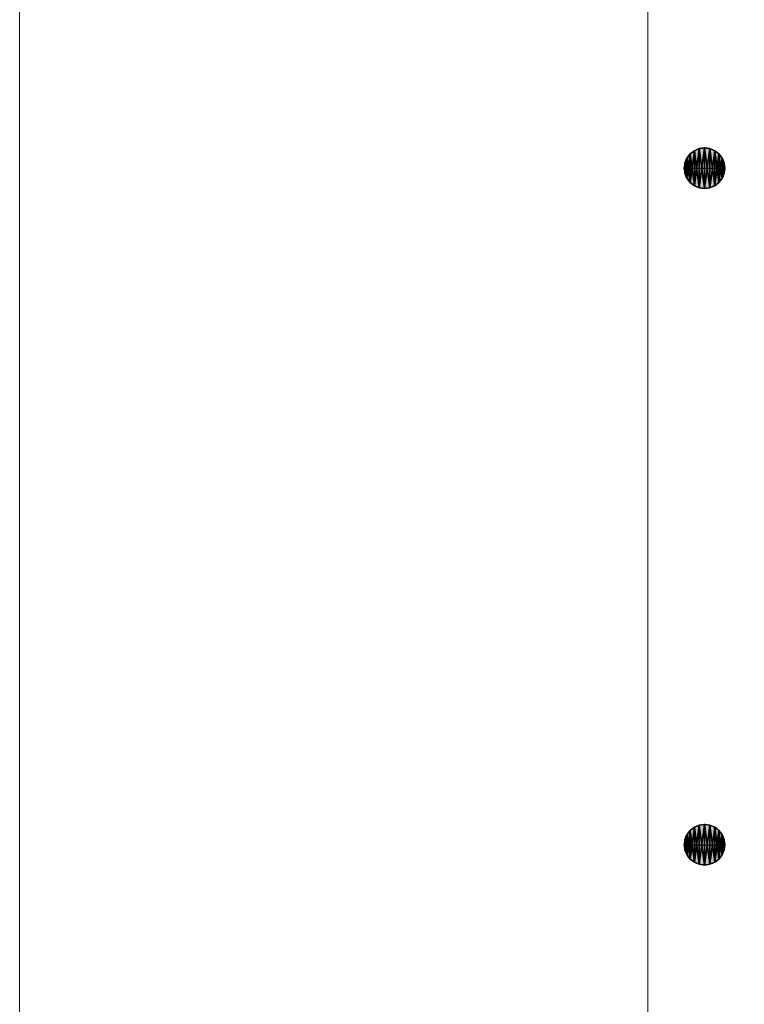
# Model space of a CAD drawing. Header units: inches. Extents: x 15 to 546804, y -66 to 267312.
# Tile 256 of 256: x 393180 to 400892, y 141160 to 151636. Entities that reach past the tile are written whole.
import ezdxf

# ---------------------------------------------------------------- set-up
doc = ezdxf.new("R2010")
doc.units = ezdxf.units.IN
doc.header["$MEASUREMENT"] = 0
doc.layers.add('inbraakbeveiliging', color=5, linetype='Continuous')

msp = doc.modelspace()

# ---------------------------------------------------------------- hatches: boundary and pattern name
at = {"lineweight": 20}
h = msp.add_hatch(color=7, dxfattribs=at)
h.dxf.hatch_style = 1
h.paths.add_polyline_path([(400469, 150271), (400469, 150056), (400685, 150056, 0.414214)])
h.paths.add_polyline_path([(400469, 150271, 0.414214), (400254, 150056), (400469, 150056)])
h.paths.add_polyline_path([(400469, 150056), (400254, 150056, 0.414214), (400469, 149840)])
h.paths.add_polyline_path([(400685, 150056), (400469, 150056), (400469, 149840, 0.414214)])
h = msp.add_hatch(color=7, dxfattribs=at)
h.dxf.hatch_style = 1
h.paths.add_polyline_path([(400469, 143073), (400469, 142858), (400685, 142858, 0.414214)])
h.paths.add_polyline_path([(400469, 143073, 0.414214), (400254, 142858), (400469, 142858)])
h.paths.add_polyline_path([(400469, 142858), (400254, 142858, 0.414214), (400469, 142642)])
h.paths.add_polyline_path([(400685, 142858), (400469, 142858), (400469, 142642, 0.414214)])

# ---------------------------------------------------------------- linework, layer by layer
at = {"color": 7, "lineweight": 20}
for p, q in [((399867, 106256), (399867, 157856)), ((399867, 106256, 300), (399867, 157856, 300)), ((399867, 138219, 7500), (399867, 157856, 7500)), ((399867, 138033), (399867, 157856)), ((399867, 151141, 4476), (399867, 155841, 4476)), ((399867, 155841, 6046), (399867, 151141, 6046))]:
    msp.add_line(p, q, dxfattribs=at)
at = {"color": 7}
for p, q in [((400361, 150242, 0), (400361, 150242, 7000)), ((400413, 150264, 0), (400413, 150264, 7000)), ((400469, 150279, 0), (400469, 150271, 0)), ((400469, 150271, 0), (400469, 150271, 7000)), ((400469, 150271, 0), (400469, 149840, 0)), ((400525, 150264, 0), (400525, 150264, 7000)), ((400577, 150242, 0), (400577, 150242, 7000)), ((400283, 150163, 0), (400283, 150163, 7000)), ((400317, 150208, 0), (400317, 150208, 7000)), ((400621, 150208, 0), (400621, 150208, 7000)), ((400656, 150163, 0), (400656, 150163, 7000)), ((400246, 150056, 0), (400254, 150056, 0)), ((400254, 150056, 0), (400254, 150056, 7000)), ((400254, 150056, 0), (400685, 150056, 0)), ((400261, 150111, 0), (400261, 150111, 7000)), ((400677, 150111, 0), (400677, 150111, 7000)), ((400685, 150056, 0), (400685, 150056, 7000)), ((400261, 150000, 0), (400261, 150000, 7000)), ((400283, 149948, 0), (400283, 149948, 7000)), ((400656, 149948, 0), (400656, 149948, 7000)), ((400677, 150000, 0), (400677, 150000, 7000)), ((400317, 149903, 0), (400317, 149903, 7000)), ((400361, 149869, 0), (400361, 149869, 7000)), ((400413, 149848, 0), (400413, 149848, 7000)), ((400469, 149840, 0), (400469, 149840, 7000)), ((400525, 149848, 0), (400525, 149848, 7000)), ((400577, 149869, 0), (400577, 149869, 7000)), ((400621, 149903, 0), (400621, 149903, 7000)), ((400317, 143010, 0), (400317, 143010, 7000)), ((400361, 143044, 0), (400361, 143044, 7000)), ((400413, 143066, 0), (400413, 143066, 7000)), ((400469, 143081, 0), (400469, 143073, 0)), ((400469, 143073, 0), (400469, 143073, 7000)), ((400469, 143073, 0), (400469, 142642, 0)), ((400525, 143066, 0), (400525, 143066, 7000)), ((400577, 143044, 0), (400577, 143044, 7000)), ((400621, 143010, 0), (400621, 143010, 7000)), ((400261, 142913, 0), (400261, 142913, 7000)), ((400283, 142965, 0), (400283, 142965, 7000)), ((400656, 142965, 0), (400656, 142965, 7000)), ((400677, 142913, 0), (400677, 142913, 7000)), ((400246, 142858, 0), (400254, 142858, 0)), ((400254, 142858, 0), (400254, 142858, 7000)), ((400254, 142858, 0), (400685, 142858, 0)), ((400261, 142802, 0), (400261, 142802, 7000)), ((400677, 142802, 0), (400677, 142802, 7000)), ((400685, 142858, 0), (400685, 142858, 7000)), ((400283, 142750, 0), (400283, 142750, 7000)), ((400317, 142705, 0), (400317, 142705, 7000)), ((400621, 142705, 0), (400621, 142705, 7000)), ((400656, 142750, 0), (400656, 142750, 7000)), ((400361, 142671, 0), (400361, 142671, 7000)), ((400413, 142650, 0), (400413, 142650, 7000)), ((400469, 142642, 0), (400469, 142642, 7000)), ((400525, 142650, 0), (400525, 142650, 7000)), ((400577, 142671, 0), (400577, 142671, 7000))]:
    msp.add_line(p, q, dxfattribs=at)
for centre in [(400469, 150056, 7000), (400469, 150056, 0), (400469, 142858, 7000), (400469, 142858, 0)]:
    msp.add_circle(centre, 215, dxfattribs=at)
at = {"color": 7, "lineweight": 20}
for points, invisible_edges in [([(399867, 106256, 300), (401067, 107456, 300), (399867, 157856, 300)], 3), ([(399867, 157856, 300), (399867, 106256), (399867, 106256, 300)], 1), ([(399867, 106256), (399867, 157856, 300), (399867, 157856)], 1), ([(399867, 157856), (401067, 156656), (399867, 106256)], 3)]:
    msp.add_3dface(points, dxfattribs=dict(at, invisible_edges=invisible_edges))
at = {"layer": 'inbraakbeveiliging', "color": 7, "linetype": 'Continuous', "lineweight": 20}
msp.add_lwpolyline([(393180, 162531), (393180, 81272)], dxfattribs=at)

# ---------------------------------------------------------------- meshes
at = {"color": 7}
mesh = msp.add_polyface(dxfattribs=at)
corners = [(400261, 150000, 7000), (400261, 150111, 7000), (400254, 150056, 7000), (400283, 149948, 7000), (400283, 150163, 7000), (400317, 149903, 7000), (400317, 150208, 7000), (400361, 149869, 7000), (400361, 150242, 7000), (400413, 149848, 7000), (400413, 150264, 7000), (400469, 149840, 7000), (400469, 150271, 7000), (400525, 149848, 7000), (400525, 150264, 7000), (400577, 149869, 7000), (400577, 150242, 7000), (400621, 149903, 7000), (400621, 150208, 7000), (400656, 149948, 7000), (400656, 150163, 7000), (400677, 150000, 7000), (400677, 150111, 7000), (400685, 150056, 7000)]
mesh.append_faces([[corners[k] for k in face] for face in [(0, 1, 2), (22, 21, 23)]], dxfattribs={"vtx0": -1, "color": 7})
mesh.append_faces([[corners[k] for k in face] for face in [(1, 3, 4), (4, 5, 6), (6, 7, 8), (8, 9, 10), (10, 11, 12), (12, 13, 14), (14, 15, 16), (16, 17, 18), (18, 19, 20), (20, 21, 22)]], dxfattribs={"vtx0": -1, "vtx1": -1, "color": 7})
mesh.append_faces([[corners[k] for k in face] for face in [(1, 0, 3), (4, 3, 5), (6, 5, 7), (8, 7, 9), (10, 9, 11), (12, 11, 13), (14, 13, 15), (16, 15, 17), (18, 17, 19), (20, 19, 21)]], dxfattribs={"vtx0": -1, "vtx2": -1, "color": 7})
mesh = msp.add_polyface(dxfattribs=at)
corners = [(400261, 150111, 0), (400261, 150000, 0), (400254, 150056, 0), (400283, 150163, 0), (400283, 149948, 0), (400317, 150208, 0), (400317, 149903, 0), (400361, 150242, 0), (400361, 149869, 0), (400413, 150264, 0), (400413, 149848, 0), (400469, 150271, 0), (400469, 149840, 0), (400525, 150264, 0), (400525, 149848, 0), (400577, 150242, 0), (400577, 149869, 0), (400621, 150208, 0), (400621, 149903, 0), (400656, 150163, 0), (400656, 149948, 0), (400677, 150111, 0), (400677, 150000, 0), (400685, 150056, 0)]
mesh.append_faces([[corners[k] for k in face] for face in [(0, 1, 2), (22, 21, 23)]], dxfattribs={"vtx0": -1, "color": 7})
mesh.append_faces([[corners[k] for k in face] for face in [(1, 3, 4), (4, 5, 6), (6, 7, 8), (8, 9, 10), (10, 11, 12), (12, 13, 14), (14, 15, 16), (16, 17, 18), (18, 19, 20), (20, 21, 22)]], dxfattribs={"vtx0": -1, "vtx1": -1, "color": 7})
mesh.append_faces([[corners[k] for k in face] for face in [(1, 0, 3), (4, 3, 5), (6, 5, 7), (8, 7, 9), (10, 9, 11), (12, 11, 13), (14, 13, 15), (16, 15, 17), (18, 17, 19), (20, 19, 21)]], dxfattribs={"vtx0": -1, "vtx2": -1, "color": 7})
mesh = msp.add_polyface(dxfattribs=at)
corners = [(400317, 150208, 7000), (400361, 150242, 0), (400317, 150208, 0), (400361, 150242, 7000)]
mesh.append_faces([[corners[k] for k in face] for face in [(0, 1, 2), (1, 0, 3)]], dxfattribs={"vtx0": -1, "color": 7})
mesh = msp.add_polyface(dxfattribs=at)
corners = [(400361, 150242, 7000), (400413, 150264, 0), (400361, 150242, 0), (400413, 150264, 7000)]
mesh.append_faces([[corners[k] for k in face] for face in [(0, 1, 2), (1, 0, 3)]], dxfattribs={"vtx0": -1, "color": 7})
mesh = msp.add_polyface(dxfattribs=at)
corners = [(400413, 150264, 7000), (400469, 150271, 0), (400413, 150264, 0), (400469, 150271, 7000)]
mesh.append_faces([[corners[k] for k in face] for face in [(0, 1, 2), (1, 0, 3)]], dxfattribs={"vtx0": -1, "color": 7})
mesh = msp.add_polyface(dxfattribs=at)
corners = [(400469, 150271, 7000), (400525, 150264, 0), (400469, 150271, 0), (400525, 150264, 7000)]
mesh.append_faces([[corners[k] for k in face] for face in [(0, 1, 2), (1, 0, 3)]], dxfattribs={"vtx0": -1, "color": 7})
mesh = msp.add_polyface(dxfattribs=at)
corners = [(400525, 150264, 7000), (400577, 150242, 0), (400525, 150264, 0), (400577, 150242, 7000)]
mesh.append_faces([[corners[k] for k in face] for face in [(0, 1, 2), (1, 0, 3)]], dxfattribs={"vtx0": -1, "color": 7})
mesh = msp.add_polyface(dxfattribs=at)
corners = [(400577, 150242, 7000), (400621, 150208, 0), (400577, 150242, 0), (400621, 150208, 7000)]
mesh.append_faces([[corners[k] for k in face] for face in [(0, 1, 2), (1, 0, 3)]], dxfattribs={"vtx0": -1, "color": 7})
mesh = msp.add_polyface(dxfattribs=at)
corners = [(400283, 150163, 7000), (400261, 150111, 0), (400261, 150111, 7000), (400283, 150163, 0)]
mesh.append_faces([[corners[k] for k in face] for face in [(0, 1, 2), (1, 0, 3)]], dxfattribs={"vtx0": -1, "color": 7})
mesh = msp.add_polyface(dxfattribs=at)
corners = [(400317, 150208, 7000), (400283, 150163, 0), (400283, 150163, 7000), (400317, 150208, 0)]
mesh.append_faces([[corners[k] for k in face] for face in [(0, 1, 2), (1, 0, 3)]], dxfattribs={"vtx0": -1, "color": 7})
mesh = msp.add_polyface(dxfattribs=at)
corners = [(400621, 150208, 0), (400656, 150163, 7000), (400656, 150163, 0), (400621, 150208, 7000)]
mesh.append_faces([[corners[k] for k in face] for face in [(0, 1, 2), (1, 0, 3)]], dxfattribs={"vtx0": -1, "color": 7})
mesh = msp.add_polyface(dxfattribs=at)
corners = [(400656, 150163, 0), (400677, 150111, 7000), (400677, 150111, 0), (400656, 150163, 7000)]
mesh.append_faces([[corners[k] for k in face] for face in [(0, 1, 2), (1, 0, 3)]], dxfattribs={"vtx0": -1, "color": 7})
mesh = msp.add_polyface(dxfattribs=at)
corners = [(400261, 150111, 7000), (400254, 150056, 0), (400254, 150056, 7000), (400261, 150111, 0)]
mesh.append_faces([[corners[k] for k in face] for face in [(0, 1, 2), (1, 0, 3)]], dxfattribs={"vtx0": -1, "color": 7})
mesh = msp.add_polyface(dxfattribs=at)
corners = [(400254, 150056, 7000), (400261, 150000, 0), (400261, 150000, 7000), (400254, 150056, 0)]
mesh.append_faces([[corners[k] for k in face] for face in [(0, 1, 2), (1, 0, 3)]], dxfattribs={"vtx0": -1, "color": 7})
mesh = msp.add_polyface(dxfattribs=at)
corners = [(400677, 150111, 0), (400685, 150056, 7000), (400685, 150056, 0), (400677, 150111, 7000)]
mesh.append_faces([[corners[k] for k in face] for face in [(0, 1, 2), (1, 0, 3)]], dxfattribs={"vtx0": -1, "color": 7})
mesh = msp.add_polyface(dxfattribs=at)
corners = [(400685, 150056, 0), (400677, 150000, 7000), (400677, 150000, 0), (400685, 150056, 7000)]
mesh.append_faces([[corners[k] for k in face] for face in [(0, 1, 2), (1, 0, 3)]], dxfattribs={"vtx0": -1, "color": 7})
mesh = msp.add_polyface(dxfattribs=at)
corners = [(400261, 150000, 7000), (400283, 149948, 0), (400283, 149948, 7000), (400261, 150000, 0)]
mesh.append_faces([[corners[k] for k in face] for face in [(0, 1, 2), (1, 0, 3)]], dxfattribs={"vtx0": -1, "color": 7})
mesh = msp.add_polyface(dxfattribs=at)
corners = [(400283, 149948, 7000), (400317, 149903, 0), (400317, 149903, 7000), (400283, 149948, 0)]
mesh.append_faces([[corners[k] for k in face] for face in [(0, 1, 2), (1, 0, 3)]], dxfattribs={"vtx0": -1, "color": 7})
mesh = msp.add_polyface(dxfattribs=at)
corners = [(400656, 149948, 0), (400621, 149903, 7000), (400621, 149903, 0), (400656, 149948, 7000)]
mesh.append_faces([[corners[k] for k in face] for face in [(0, 1, 2), (1, 0, 3)]], dxfattribs={"vtx0": -1, "color": 7})
mesh = msp.add_polyface(dxfattribs=at)
corners = [(400677, 150000, 0), (400656, 149948, 7000), (400656, 149948, 0), (400677, 150000, 7000)]
mesh.append_faces([[corners[k] for k in face] for face in [(0, 1, 2), (1, 0, 3)]], dxfattribs={"vtx0": -1, "color": 7})
mesh = msp.add_polyface(dxfattribs=at)
corners = [(400361, 149869, 7000), (400317, 149903, 0), (400361, 149869, 0), (400317, 149903, 7000)]
mesh.append_faces([[corners[k] for k in face] for face in [(0, 1, 2), (1, 0, 3)]], dxfattribs={"vtx0": -1, "color": 7})
mesh = msp.add_polyface(dxfattribs=at)
corners = [(400413, 149848, 7000), (400361, 149869, 0), (400413, 149848, 0), (400361, 149869, 7000)]
mesh.append_faces([[corners[k] for k in face] for face in [(0, 1, 2), (1, 0, 3)]], dxfattribs={"vtx0": -1, "color": 7})
mesh = msp.add_polyface(dxfattribs=at)
corners = [(400469, 149840, 7000), (400413, 149848, 0), (400469, 149840, 0), (400413, 149848, 7000)]
mesh.append_faces([[corners[k] for k in face] for face in [(0, 1, 2), (1, 0, 3)]], dxfattribs={"vtx0": -1, "color": 7})
mesh = msp.add_polyface(dxfattribs=at)
corners = [(400525, 149848, 7000), (400469, 149840, 0), (400525, 149848, 0), (400469, 149840, 7000)]
mesh.append_faces([[corners[k] for k in face] for face in [(0, 1, 2), (1, 0, 3)]], dxfattribs={"vtx0": -1, "color": 7})
mesh = msp.add_polyface(dxfattribs=at)
corners = [(400577, 149869, 7000), (400525, 149848, 0), (400577, 149869, 0), (400525, 149848, 7000)]
mesh.append_faces([[corners[k] for k in face] for face in [(0, 1, 2), (1, 0, 3)]], dxfattribs={"vtx0": -1, "color": 7})
mesh = msp.add_polyface(dxfattribs=at)
corners = [(400621, 149903, 7000), (400577, 149869, 0), (400621, 149903, 0), (400577, 149869, 7000)]
mesh.append_faces([[corners[k] for k in face] for face in [(0, 1, 2), (1, 0, 3)]], dxfattribs={"vtx0": -1, "color": 7})
mesh = msp.add_polyface(dxfattribs=at)
corners = [(400261, 142802, 7000), (400261, 142913, 7000), (400254, 142858, 7000), (400283, 142750, 7000), (400283, 142965, 7000), (400317, 142705, 7000), (400317, 143010, 7000), (400361, 142671, 7000), (400361, 143044, 7000), (400413, 142650, 7000), (400413, 143066, 7000), (400469, 142642, 7000), (400469, 143073, 7000), (400525, 142650, 7000), (400525, 143066, 7000), (400577, 142671, 7000), (400577, 143044, 7000), (400621, 142705, 7000), (400621, 143010, 7000), (400656, 142750, 7000), (400656, 142965, 7000), (400677, 142802, 7000), (400677, 142913, 7000), (400685, 142858, 7000)]
mesh.append_faces([[corners[k] for k in face] for face in [(0, 1, 2), (22, 21, 23)]], dxfattribs={"vtx0": -1, "color": 7})
mesh.append_faces([[corners[k] for k in face] for face in [(1, 3, 4), (4, 5, 6), (6, 7, 8), (8, 9, 10), (10, 11, 12), (12, 13, 14), (14, 15, 16), (16, 17, 18), (18, 19, 20), (20, 21, 22)]], dxfattribs={"vtx0": -1, "vtx1": -1, "color": 7})
mesh.append_faces([[corners[k] for k in face] for face in [(1, 0, 3), (4, 3, 5), (6, 5, 7), (8, 7, 9), (10, 9, 11), (12, 11, 13), (14, 13, 15), (16, 15, 17), (18, 17, 19), (20, 19, 21)]], dxfattribs={"vtx0": -1, "vtx2": -1, "color": 7})
mesh = msp.add_polyface(dxfattribs=at)
corners = [(400261, 142913, 0), (400261, 142802, 0), (400254, 142858, 0), (400283, 142965, 0), (400283, 142750, 0), (400317, 143010, 0), (400317, 142705, 0), (400361, 143044, 0), (400361, 142671, 0), (400413, 143066, 0), (400413, 142650, 0), (400469, 143073, 0), (400469, 142642, 0), (400525, 143066, 0), (400525, 142650, 0), (400577, 143044, 0), (400577, 142671, 0), (400621, 143010, 0), (400621, 142705, 0), (400656, 142965, 0), (400656, 142750, 0), (400677, 142913, 0), (400677, 142802, 0), (400685, 142858, 0)]
mesh.append_faces([[corners[k] for k in face] for face in [(0, 1, 2), (22, 21, 23)]], dxfattribs={"vtx0": -1, "color": 7})
mesh.append_faces([[corners[k] for k in face] for face in [(1, 3, 4), (4, 5, 6), (6, 7, 8), (8, 9, 10), (10, 11, 12), (12, 13, 14), (14, 15, 16), (16, 17, 18), (18, 19, 20), (20, 21, 22)]], dxfattribs={"vtx0": -1, "vtx1": -1, "color": 7})
mesh.append_faces([[corners[k] for k in face] for face in [(1, 0, 3), (4, 3, 5), (6, 5, 7), (8, 7, 9), (10, 9, 11), (12, 11, 13), (14, 13, 15), (16, 15, 17), (18, 17, 19), (20, 19, 21)]], dxfattribs={"vtx0": -1, "vtx2": -1, "color": 7})
mesh = msp.add_polyface(dxfattribs=at)
corners = [(400317, 143010, 7000), (400283, 142965, 0), (400283, 142965, 7000), (400317, 143010, 0)]
mesh.append_faces([[corners[k] for k in face] for face in [(0, 1, 2), (1, 0, 3)]], dxfattribs={"vtx0": -1, "color": 7})
mesh = msp.add_polyface(dxfattribs=at)
corners = [(400317, 143010, 7000), (400361, 143044, 0), (400317, 143010, 0), (400361, 143044, 7000)]
mesh.append_faces([[corners[k] for k in face] for face in [(0, 1, 2), (1, 0, 3)]], dxfattribs={"vtx0": -1, "color": 7})
mesh = msp.add_polyface(dxfattribs=at)
corners = [(400361, 143044, 7000), (400413, 143066, 0), (400361, 143044, 0), (400413, 143066, 7000)]
mesh.append_faces([[corners[k] for k in face] for face in [(0, 1, 2), (1, 0, 3)]], dxfattribs={"vtx0": -1, "color": 7})
mesh = msp.add_polyface(dxfattribs=at)
corners = [(400413, 143066, 7000), (400469, 143073, 0), (400413, 143066, 0), (400469, 143073, 7000)]
mesh.append_faces([[corners[k] for k in face] for face in [(0, 1, 2), (1, 0, 3)]], dxfattribs={"vtx0": -1, "color": 7})
mesh = msp.add_polyface(dxfattribs=at)
corners = [(400469, 143073, 7000), (400525, 143066, 0), (400469, 143073, 0), (400525, 143066, 7000)]
mesh.append_faces([[corners[k] for k in face] for face in [(0, 1, 2), (1, 0, 3)]], dxfattribs={"vtx0": -1, "color": 7})
mesh = msp.add_polyface(dxfattribs=at)
corners = [(400525, 143066, 7000), (400577, 143044, 0), (400525, 143066, 0), (400577, 143044, 7000)]
mesh.append_faces([[corners[k] for k in face] for face in [(0, 1, 2), (1, 0, 3)]], dxfattribs={"vtx0": -1, "color": 7})
mesh = msp.add_polyface(dxfattribs=at)
corners = [(400577, 143044, 7000), (400621, 143010, 0), (400577, 143044, 0), (400621, 143010, 7000)]
mesh.append_faces([[corners[k] for k in face] for face in [(0, 1, 2), (1, 0, 3)]], dxfattribs={"vtx0": -1, "color": 7})
mesh = msp.add_polyface(dxfattribs=at)
corners = [(400621, 143010, 0), (400656, 142965, 7000), (400656, 142965, 0), (400621, 143010, 7000)]
mesh.append_faces([[corners[k] for k in face] for face in [(0, 1, 2), (1, 0, 3)]], dxfattribs={"vtx0": -1, "color": 7})
mesh = msp.add_polyface(dxfattribs=at)
corners = [(400261, 142913, 7000), (400254, 142858, 0), (400254, 142858, 7000), (400261, 142913, 0)]
mesh.append_faces([[corners[k] for k in face] for face in [(0, 1, 2), (1, 0, 3)]], dxfattribs={"vtx0": -1, "color": 7})
mesh = msp.add_polyface(dxfattribs=at)
corners = [(400283, 142965, 7000), (400261, 142913, 0), (400261, 142913, 7000), (400283, 142965, 0)]
mesh.append_faces([[corners[k] for k in face] for face in [(0, 1, 2), (1, 0, 3)]], dxfattribs={"vtx0": -1, "color": 7})
mesh = msp.add_polyface(dxfattribs=at)
corners = [(400656, 142965, 0), (400677, 142913, 7000), (400677, 142913, 0), (400656, 142965, 7000)]
mesh.append_faces([[corners[k] for k in face] for face in [(0, 1, 2), (1, 0, 3)]], dxfattribs={"vtx0": -1, "color": 7})
mesh = msp.add_polyface(dxfattribs=at)
corners = [(400677, 142913, 0), (400685, 142858, 7000), (400685, 142858, 0), (400677, 142913, 7000)]
mesh.append_faces([[corners[k] for k in face] for face in [(0, 1, 2), (1, 0, 3)]], dxfattribs={"vtx0": -1, "color": 7})
mesh = msp.add_polyface(dxfattribs=at)
corners = [(400254, 142858, 7000), (400261, 142802, 0), (400261, 142802, 7000), (400254, 142858, 0)]
mesh.append_faces([[corners[k] for k in face] for face in [(0, 1, 2), (1, 0, 3)]], dxfattribs={"vtx0": -1, "color": 7})
mesh = msp.add_polyface(dxfattribs=at)
corners = [(400261, 142802, 7000), (400283, 142750, 0), (400283, 142750, 7000), (400261, 142802, 0)]
mesh.append_faces([[corners[k] for k in face] for face in [(0, 1, 2), (1, 0, 3)]], dxfattribs={"vtx0": -1, "color": 7})
mesh = msp.add_polyface(dxfattribs=at)
corners = [(400677, 142802, 0), (400656, 142750, 7000), (400656, 142750, 0), (400677, 142802, 7000)]
mesh.append_faces([[corners[k] for k in face] for face in [(0, 1, 2), (1, 0, 3)]], dxfattribs={"vtx0": -1, "color": 7})
mesh = msp.add_polyface(dxfattribs=at)
corners = [(400685, 142858, 0), (400677, 142802, 7000), (400677, 142802, 0), (400685, 142858, 7000)]
mesh.append_faces([[corners[k] for k in face] for face in [(0, 1, 2), (1, 0, 3)]], dxfattribs={"vtx0": -1, "color": 7})
mesh = msp.add_polyface(dxfattribs=at)
corners = [(400283, 142750, 7000), (400317, 142705, 0), (400317, 142705, 7000), (400283, 142750, 0)]
mesh.append_faces([[corners[k] for k in face] for face in [(0, 1, 2), (1, 0, 3)]], dxfattribs={"vtx0": -1, "color": 7})
mesh = msp.add_polyface(dxfattribs=at)
corners = [(400361, 142671, 7000), (400317, 142705, 0), (400361, 142671, 0), (400317, 142705, 7000)]
mesh.append_faces([[corners[k] for k in face] for face in [(0, 1, 2), (1, 0, 3)]], dxfattribs={"vtx0": -1, "color": 7})
mesh = msp.add_polyface(dxfattribs=at)
corners = [(400621, 142705, 7000), (400577, 142671, 0), (400621, 142705, 0), (400577, 142671, 7000)]
mesh.append_faces([[corners[k] for k in face] for face in [(0, 1, 2), (1, 0, 3)]], dxfattribs={"vtx0": -1, "color": 7})
mesh = msp.add_polyface(dxfattribs=at)
corners = [(400656, 142750, 0), (400621, 142705, 7000), (400621, 142705, 0), (400656, 142750, 7000)]
mesh.append_faces([[corners[k] for k in face] for face in [(0, 1, 2), (1, 0, 3)]], dxfattribs={"vtx0": -1, "color": 7})
mesh = msp.add_polyface(dxfattribs=at)
corners = [(400413, 142650, 7000), (400361, 142671, 0), (400413, 142650, 0), (400361, 142671, 7000)]
mesh.append_faces([[corners[k] for k in face] for face in [(0, 1, 2), (1, 0, 3)]], dxfattribs={"vtx0": -1, "color": 7})
mesh = msp.add_polyface(dxfattribs=at)
corners = [(400469, 142642, 7000), (400413, 142650, 0), (400469, 142642, 0), (400413, 142650, 7000)]
mesh.append_faces([[corners[k] for k in face] for face in [(0, 1, 2), (1, 0, 3)]], dxfattribs={"vtx0": -1, "color": 7})
mesh = msp.add_polyface(dxfattribs=at)
corners = [(400525, 142650, 7000), (400469, 142642, 0), (400525, 142650, 0), (400469, 142642, 7000)]
mesh.append_faces([[corners[k] for k in face] for face in [(0, 1, 2), (1, 0, 3)]], dxfattribs={"vtx0": -1, "color": 7})
mesh = msp.add_polyface(dxfattribs=at)
corners = [(400577, 142671, 7000), (400525, 142650, 0), (400577, 142671, 0), (400525, 142650, 7000)]
mesh.append_faces([[corners[k] for k in face] for face in [(0, 1, 2), (1, 0, 3)]], dxfattribs={"vtx0": -1, "color": 7})

doc.saveas('drawing.dxf')
